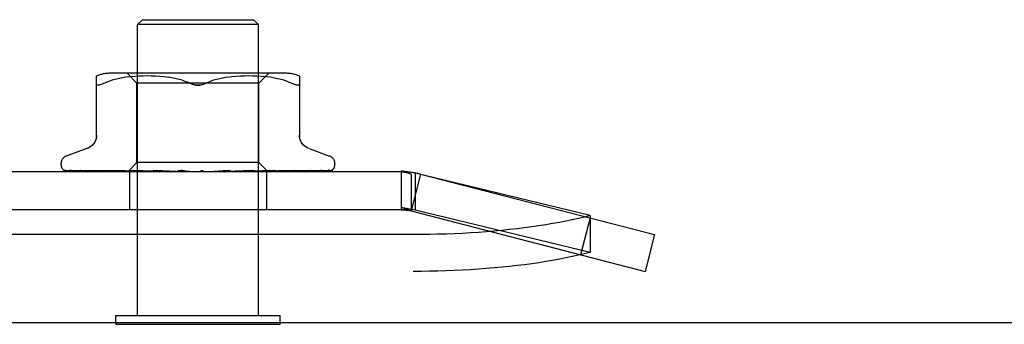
# Model space of a CAD drawing. Header units: inches. Extents: x 0 to 229, y 0 to 148.
# Tile 16 of 47: x 99.849 to 101.871, y 10.214 to 10.839. Entities that reach past the tile are written whole.
import ezdxf

# ---------------------------------------------------------------- set-up
doc = ezdxf.new("R2010")
doc.units = ezdxf.units.IN
doc.header["$LTSCALE"] = 12.571402
doc.header["$MEASUREMENT"] = 0
doc.linetypes.add('HIDDEN', pattern=[0.2, 0.1, -0.1])
doc.layers.get('0').update_dxf_attribs({"linetype": 'CONTINUOUS'})
doc.layers.add('DEFAULT_2', color=8, linetype='HIDDEN')

msp = doc.modelspace()

# ---------------------------------------------------------------- linework, layer by layer
at = {"color": 3, "linetype": 'Continuous'}
msp.add_line((60.2717, 10.2177), (107.4117, 10.2177), dxfattribs=at)
at = {"color": 7, "linetype": 'Continuous'}
for p, q in [((100.0467, 10.2137), (100.0467, 10.2177)), ((100.0467, 10.2137), (100.3837, 10.2137)), ((100.3837, 10.2137), (100.3837, 10.2177))]:
    msp.add_line(p, q, dxfattribs=at)
at = {"layer": 'DEFAULT_2', "color": 8, "linetype": 'HIDDEN'}
for p, q in [((100.1012, 10.8387), (100.0912, 10.8287)), ((100.1012, 10.8387), (100.3292, 10.8387)), ((100.3292, 10.8387), (100.3392, 10.8287)), ((100.3392, 10.8287), (100.0912, 10.8287)), ((100.0912, 10.2317), (100.0912, 10.8287)), ((100.3392, 10.2317), (100.3392, 10.8287)), ((100.0069, 10.594), (100.0069, 10.7232)), ((100.3948, 10.7287), (100.0356, 10.7287)), ((100.0482, 10.717), (100.0387, 10.7145)), ((100.0577, 10.719), (100.0481, 10.717)), ((100.0672, 10.7205), (100.0577, 10.719)), ((100.0766, 10.7216), (100.0672, 10.7205)), ((100.09, 10.7087), (100.07, 10.7287)), ((100.0855, 10.7224), (100.0766, 10.7216)), ((100.0942, 10.7228), (100.0855, 10.7224)), ((100.1026, 10.7231), (100.0941, 10.7228)), ((100.1109, 10.7232), (100.1024, 10.7231)), ((100.1193, 10.7231), (100.1107, 10.7232)), ((100.1279, 10.7228), (100.1191, 10.7231)), ((100.1368, 10.7223), (100.1277, 10.7229)), ((100.1459, 10.7216), (100.1366, 10.7224)), ((100.1552, 10.7204), (100.1457, 10.7216)), ((100.1646, 10.7189), (100.155, 10.7205)), ((100.174, 10.717), (100.1645, 10.719)), ((100.1832, 10.7145), (100.1739, 10.717)), ((100.2566, 10.717), (100.2473, 10.7145)), ((100.266, 10.719), (100.2565, 10.717)), ((100.2754, 10.7205), (100.2659, 10.7189)), ((100.2847, 10.7216), (100.2753, 10.7204)), ((100.2939, 10.7224), (100.2846, 10.7216)), ((100.3027, 10.7229), (100.2937, 10.7223)), ((100.3113, 10.7231), (100.3025, 10.7228)), ((100.3197, 10.7232), (100.3111, 10.7231)), ((100.328, 10.7231), (100.3196, 10.7232)), ((100.3364, 10.7228), (100.3279, 10.7231)), ((100.345, 10.7224), (100.3363, 10.7228)), ((100.3405, 10.7087), (100.3605, 10.7287)), ((100.3539, 10.7216), (100.3449, 10.7224)), ((100.3633, 10.7205), (100.3538, 10.7216)), ((100.3728, 10.719), (100.3632, 10.7205)), ((100.3823, 10.717), (100.3727, 10.719)), ((100.3917, 10.7145), (100.3823, 10.717)), ((100.4236, 10.7232), (100.4236, 10.594)), ((100.0299, 10.7114), (100.0215, 10.7078)), ((100.0388, 10.7145), (100.0299, 10.7114)), ((100.3405, 10.7087), (100.09, 10.7087)), ((100.09, 10.5457), (100.09, 10.7087)), ((100.2006, 10.7078), (100.1921, 10.7114)), ((100.2298, 10.7078), (100.2384, 10.7114)), ((100.2473, 10.7145), (100.2384, 10.7114)), ((100.3405, 10.5457), (100.3405, 10.7087)), ((100.4005, 10.7114), (100.3917, 10.7145)), ((100.4005, 10.7114), (100.409, 10.7078)), ((100.421, 10.7045), (100.422, 10.7049)), ((99.9872, 10.5743), (99.9449, 10.5589)), ((100.4432, 10.5743), (100.4855, 10.5589)), ((99.934, 10.5432), (99.934, 10.5424)), ((100.071, 10.5267), (100.09, 10.5457)), ((100.3405, 10.5457), (100.09, 10.5457)), ((100.3587, 10.5275), (100.3405, 10.5457)), ((100.4965, 10.5432), (100.4965, 10.5424)), ((100.6327, 10.5267), (90.6728, 10.5267)), ((99.9413, 10.5301), (99.942, 10.5297)), ((100.0724, 10.5275), (99.9436, 10.5294)), ((100.0724, 10.5275), (99.9442, 10.5294)), ((100.0775, 10.5275), (99.9528, 10.5293)), ((99.9537, 10.5293), (99.9549, 10.5287)), ((100.0777, 10.5275), (99.9546, 10.5293)), ((99.9715, 10.5293), (99.9711, 10.5294)), ((100.0876, 10.5275), (99.9715, 10.5293)), ((99.9744, 10.5293), (99.9739, 10.5294)), ((100.0879, 10.5275), (99.9744, 10.5293)), ((99.999, 10.5293), (99.999, 10.5294)), ((99.9991, 10.5293), (99.999, 10.5293)), ((100.1023, 10.5275), (99.9991, 10.5293)), ((100.003, 10.5293), (100.0029, 10.5294)), ((100.1027, 10.5275), (100.003, 10.5293)), ((100.0086, 10.5281), (100.0157, 10.5273)), ((100.0157, 10.5273), (100.0213, 10.5267)), ((100.1211, 10.5275), (100.0344, 10.5293)), ((100.0344, 10.5293), (100.0346, 10.5293)), ((100.0346, 10.5293), (100.0417, 10.5286)), ((100.1216, 10.5275), (100.0392, 10.5293)), ((100.0417, 10.5286), (100.0539, 10.5273)), ((100.0539, 10.5273), (100.0602, 10.5267)), ((100.0724, 10.5275), (100.0724, 10.5275)), ((100.0724, 10.5275), (100.0724, 10.5275)), ((100.0745, 10.5267), (100.0775, 10.5275)), ((100.0747, 10.5267), (100.0747, 10.4487)), ((100.1434, 10.5275), (100.0763, 10.5293)), ((100.0763, 10.5293), (100.0766, 10.5293)), ((100.0766, 10.5293), (100.0891, 10.5281)), ((100.0777, 10.5275), (100.0775, 10.5275)), ((100.0775, 10.5275), (100.0776, 10.5275)), ((100.0797, 10.5267), (100.0776, 10.5275)), ((100.1439, 10.5275), (100.0818, 10.5293)), ((100.0831, 10.5267), (100.0876, 10.5275)), ((100.0879, 10.5275), (100.0876, 10.5275)), ((100.0876, 10.5275), (100.0878, 10.5275)), ((100.0915, 10.5267), (100.0878, 10.5275)), ((100.0891, 10.5281), (100.1047, 10.5267)), ((100.0964, 10.5267), (100.1023, 10.5275)), ((100.1027, 10.5275), (100.1023, 10.5275)), ((100.1023, 10.5275), (100.1026, 10.5275)), ((100.1077, 10.5267), (100.1026, 10.5275)), ((100.114, 10.5267), (100.1211, 10.5275)), ((100.1216, 10.5275), (100.1211, 10.5275)), ((100.1211, 10.5275), (100.1215, 10.5275)), ((100.1279, 10.5267), (100.1215, 10.5275)), ((100.1683, 10.5275), (100.1233, 10.5293)), ((100.1233, 10.5293), (100.1236, 10.5293)), ((100.1236, 10.5293), (100.1531, 10.5267)), ((100.1688, 10.5275), (100.1293, 10.5293)), ((100.1353, 10.5267), (100.1432, 10.5275)), ((100.1435, 10.5275), (100.1432, 10.5275)), ((100.1434, 10.5275), (100.1437, 10.5275)), ((100.1439, 10.5275), (100.1435, 10.5275)), ((100.1512, 10.5267), (100.1437, 10.5275)), ((100.1595, 10.5267), (100.168, 10.5275)), ((100.1688, 10.5275), (100.168, 10.5275)), ((100.1683, 10.5275), (100.1685, 10.5275)), ((100.1768, 10.5267), (100.1685, 10.5275)), ((100.2038, 10.5267), (100.1739, 10.5293)), ((100.1857, 10.5267), (100.1945, 10.5275)), ((100.1958, 10.5275), (100.191, 10.528)), ((100.2129, 10.5267), (100.2218, 10.5275)), ((100.2188, 10.5267), (100.2191, 10.5269)), ((100.2205, 10.5275), (100.2215, 10.5282)), ((100.2312, 10.5267), (100.2223, 10.5275)), ((100.2403, 10.5267), (100.2488, 10.5275)), ((100.276, 10.5293), (100.2484, 10.5275)), ((100.2484, 10.5275), (100.2493, 10.5275)), ((100.249, 10.5275), (100.2488, 10.5275)), ((100.2822, 10.5293), (100.249, 10.5275)), ((100.2581, 10.5267), (100.2493, 10.5275)), ((100.282, 10.5293), (100.2521, 10.5267)), ((100.2667, 10.5267), (100.2746, 10.5275)), ((100.3254, 10.5293), (100.2744, 10.5275)), ((100.2744, 10.5275), (100.2751, 10.5275)), ((100.2749, 10.5275), (100.2746, 10.5275)), ((100.3311, 10.5293), (100.2749, 10.5275)), ((100.2833, 10.5267), (100.2751, 10.5275)), ((100.282, 10.5293), (100.2822, 10.5293)), ((100.2913, 10.5267), (100.2982, 10.5275)), ((100.3706, 10.5293), (100.2981, 10.5275)), ((100.2981, 10.5275), (100.2987, 10.5275)), ((100.2986, 10.5275), (100.2982, 10.5275)), ((100.3758, 10.5293), (100.2986, 10.5275)), ((100.3062, 10.5267), (100.2987, 10.5275)), ((100.3019, 10.5267), (100.3309, 10.5293)), ((100.3131, 10.5267), (100.3189, 10.5275)), ((100.4103, 10.5293), (100.3188, 10.5275)), ((100.3188, 10.5275), (100.3193, 10.5275)), ((100.3192, 10.5275), (100.3189, 10.5275)), ((100.4146, 10.5293), (100.3192, 10.5275)), ((100.3257, 10.5267), (100.3193, 10.5275)), ((100.3309, 10.5293), (100.3311, 10.5293)), ((100.3314, 10.5267), (100.3358, 10.5275)), ((100.4428, 10.5293), (100.3357, 10.5275)), ((100.3357, 10.5275), (100.3361, 10.5275)), ((100.336, 10.5275), (100.3358, 10.5275)), ((100.4462, 10.5293), (100.336, 10.5275)), ((100.3413, 10.5267), (100.3361, 10.5275)), ((100.3455, 10.5267), (100.3483, 10.5275)), ((100.4671, 10.5293), (100.3483, 10.5275)), ((100.3485, 10.5275), (100.3483, 10.5275)), ((100.3483, 10.5275), (100.3485, 10.5275)), ((100.4694, 10.5293), (100.3485, 10.5275)), ((100.3523, 10.5267), (100.3485, 10.5275)), ((100.3557, 10.5267), (100.3557, 10.4487)), ((100.4835, 10.5294), (100.356, 10.5275)), ((100.356, 10.5275), (100.3562, 10.5275)), ((100.3561, 10.5275), (100.3561, 10.5275)), ((100.4878, 10.5294), (100.3587, 10.5275)), ((100.3587, 10.5275), (100.3587, 10.5275)), ((100.3594, 10.5267), (100.3587, 10.5275)), ((100.3636, 10.5281), (100.3756, 10.5293)), ((100.3756, 10.5293), (100.3758, 10.5293)), ((100.4002, 10.5277), (100.4079, 10.5286)), ((100.4079, 10.5286), (100.4146, 10.5293)), ((100.4146, 10.5293), (100.4146, 10.5293)), ((100.4464, 10.5294), (100.4462, 10.5293)), ((100.4701, 10.5294), (100.4694, 10.5293)), ((100.4917, 10.5308), (100.4919, 10.531)), ((100.6609, 10.5237), (100.6327, 10.5287)), ((100.6527, 10.5217), (100.6327, 10.5287)), ((100.6327, 10.5287), (100.6327, 10.4487)), ((100.6527, 10.5217), (100.6527, 10.4462)), ((100.6721, 10.5217), (100.6527, 10.4462)), ((101.0204, 10.4368), (100.6609, 10.5237)), ((100.6609, 10.5237), (100.6609, 10.4482)), ((100.6721, 10.5217), (101.1527, 10.3977)), ((100.6609, 10.4482), (100.6327, 10.4532)), ((100.6527, 10.4462), (100.6327, 10.4532)), ((100.6327, 10.4487), (90.6728, 10.4487)), ((100.6527, 10.4462), (101.1332, 10.3222)), ((101.0204, 10.3612), (100.6609, 10.4482)), ((101.0204, 10.4368), (101.0204, 10.3612)), ((101.0203, 10.4319), (101.0008, 10.3564)), ((100.6572, 10.3977), (90.6483, 10.3977)), ((101.1527, 10.3977), (101.1332, 10.3222)), ((90.6483, 10.3222), (100.6572, 10.3222)), ((100.0467, 10.2317), (100.3837, 10.2317)), ((100.0467, 10.2177), (100.0467, 10.2317)), ((100.3837, 10.2177), (100.3837, 10.2317))]:
    msp.add_line(p, q, dxfattribs=at)
for points in [[(100.0215, 10.7078), (100.0187, 10.7065), (100.0163, 10.7056), (100.0142, 10.7049), (100.0124, 10.7045), (100.0108, 10.7044), (100.0095, 10.7045), (100.0084, 10.7049), (100.0076, 10.7056), (100.0071, 10.7065), (100.0069, 10.7078)], [(100.1831, 10.7145), (100.192, 10.7114), (100.2006, 10.7078)], [(100.2152, 10.7044), (100.2128, 10.7044), (100.2104, 10.7047), (100.2079, 10.7052), (100.2054, 10.7059), (100.203, 10.7067), (100.2006, 10.7078)], [(100.2006, 10.7078), (100.2019, 10.7072), (100.2032, 10.7067), (100.2046, 10.7062), (100.2061, 10.7057)], [(100.2076, 10.7053), (100.2091, 10.705), (100.2107, 10.7047), (100.2122, 10.7045), (100.2137, 10.7044), (100.2152, 10.7044)], [(100.2298, 10.7078), (100.2274, 10.7067), (100.225, 10.7059), (100.2225, 10.7052), (100.22, 10.7047), (100.2176, 10.7044), (100.2152, 10.7044)], [(100.2152, 10.7044), (100.2171, 10.7044), (100.2191, 10.7046), (100.221, 10.7049), (100.2229, 10.7053)], [(100.2248, 10.7058), (100.2265, 10.7064), (100.2282, 10.7071), (100.2298, 10.7078)], [(100.421, 10.7045), (100.4196, 10.7044), (100.4181, 10.7045), (100.4163, 10.7049), (100.4142, 10.7056), (100.4117, 10.7065), (100.409, 10.7078)], [(100.4236, 10.7078), (100.4234, 10.7065), (100.4228, 10.7056), (100.422, 10.7049)], [(100.0069, 10.6018), (100.0067, 10.5982), (100.006, 10.5945), (100.0048, 10.5909), (100.0032, 10.5876), (100.0011, 10.5844), (99.9987, 10.5815), (99.9959, 10.579), (99.9929, 10.5769), (99.9896, 10.5752), (99.9877, 10.5744)], [(100.4427, 10.5744), (100.4408, 10.5752), (100.4376, 10.5769), (100.4345, 10.579), (100.4318, 10.5815), (100.4293, 10.5844), (100.4273, 10.5876), (100.4257, 10.5909), (100.4245, 10.5945), (100.4238, 10.5982), (100.4236, 10.6018)], [(99.9436, 10.5293), (99.943, 10.5294), (99.9424, 10.5295), (99.9418, 10.5296), (99.9413, 10.5298), (99.9409, 10.53)], [(99.9409, 10.53), (99.9417, 10.5296), (99.943, 10.529), (99.9444, 10.5285), (99.9459, 10.528), (99.9474, 10.5275), (99.949, 10.5271), (99.9507, 10.5267)], [(99.9442, 10.5293), (99.9438, 10.5294), (99.9432, 10.5295), (99.9426, 10.5296), (99.9421, 10.5297), (99.9418, 10.5299), (99.9415, 10.53), (99.9413, 10.5301), (99.9413, 10.5302)], [(99.9413, 10.5302), (99.9413, 10.5302), (99.9413, 10.5301)], [(99.942, 10.5297), (99.9423, 10.5294), (99.9427, 10.5291), (99.9432, 10.5288), (99.9436, 10.5285), (99.9442, 10.5282), (99.9447, 10.5279), (99.9453, 10.5276), (99.9459, 10.5273), (99.9465, 10.5271), (99.9472, 10.5268), (99.9474, 10.5267)], [(99.943, 10.5275), (99.9432, 10.5275), (99.944, 10.5271), (99.945, 10.5267)], [(99.9528, 10.5293), (99.9524, 10.5294), (99.9519, 10.5294), (99.9517, 10.5295)], [(99.9517, 10.5295), (99.9531, 10.5292), (99.9551, 10.5287), (99.9572, 10.5282), (99.9593, 10.5278), (99.9616, 10.5274), (99.9639, 10.527), (99.9656, 10.5267)], [(99.9533, 10.5296), (99.9532, 10.5296), (99.9532, 10.5296), (99.9532, 10.5296), (99.9534, 10.5295), (99.9537, 10.5293)], [(99.9546, 10.5293), (99.9541, 10.5294), (99.9537, 10.5294), (99.9534, 10.5295), (99.9533, 10.5296)], [(99.9549, 10.5287), (99.9554, 10.5284), (99.9559, 10.5281), (99.9565, 10.5278), (99.9571, 10.5276), (99.9577, 10.5273), (99.9583, 10.527), (99.959, 10.5268), (99.9592, 10.5267)], [(99.9711, 10.5294), (99.9731, 10.5291), (99.9759, 10.5286), (99.9787, 10.5282), (99.9816, 10.5278), (99.9845, 10.5273), (99.9875, 10.527), (99.9894, 10.5267)], [(99.9739, 10.5294), (99.9739, 10.5294), (99.974, 10.5294), (99.9742, 10.5293), (99.9745, 10.5292), (99.9749, 10.529), (99.9754, 10.5287), (99.9766, 10.5282)], [(99.9766, 10.5282), (99.9773, 10.5278), (99.978, 10.5275), (99.9788, 10.5272), (99.9796, 10.5269), (99.98, 10.5267)], [(99.999, 10.5294), (100.0015, 10.529), (100.0086, 10.5281)], [(100.0029, 10.5294), (100.0029, 10.5294), (100.003, 10.5293), (100.0033, 10.5292), (100.0037, 10.5291), (100.0043, 10.5289), (100.0049, 10.5286), (100.0055, 10.5283), (100.0062, 10.528), (100.007, 10.5277), (100.0078, 10.5273), (100.0087, 10.527), (100.0094, 10.5267)], [(100.0392, 10.5293), (100.0394, 10.5293), (100.0397, 10.5293), (100.0401, 10.5292), (100.0406, 10.529), (100.0412, 10.5288), (100.0419, 10.5285), (100.0426, 10.5282), (100.044, 10.5275)], [(100.044, 10.5275), (100.0448, 10.5272), (100.0456, 10.5269), (100.046, 10.5267)], [(100.071, 10.5267), (100.0713, 10.5269), (100.0716, 10.5271), (100.072, 10.5273), (100.0724, 10.5275)], [(100.0713, 10.5267), (100.0717, 10.527), (100.0719, 10.5272), (100.0721, 10.5274), (100.0723, 10.5275), (100.0724, 10.5275), (100.0724, 10.5275)], [(100.072, 10.5267), (100.0722, 10.527), (100.0723, 10.5272), (100.0724, 10.5274), (100.0725, 10.5275), (100.0724, 10.5275), (100.0724, 10.5275)], [(100.0728, 10.5267), (100.0726, 10.5269), (100.0725, 10.5271), (100.0725, 10.5273), (100.0724, 10.5275)], [(100.0759, 10.5267), (100.0763, 10.527), (100.0767, 10.5272), (100.077, 10.5274), (100.0773, 10.5275), (100.0775, 10.5275), (100.0775, 10.5275)], [(100.0778, 10.5267), (100.0779, 10.527), (100.0779, 10.5272), (100.0779, 10.5274), (100.0778, 10.5275), (100.0777, 10.5275)], [(100.0818, 10.5293), (100.0819, 10.5293), (100.0824, 10.5293), (100.0829, 10.5292), (100.0836, 10.529), (100.0842, 10.5287), (100.085, 10.5284), (100.0857, 10.5281)], [(100.0855, 10.5267), (100.086, 10.527), (100.0865, 10.5272), (100.0869, 10.5274), (100.0872, 10.5275), (100.0875, 10.5275), (100.0876, 10.5275)], [(100.0857, 10.5281), (100.0872, 10.5274), (100.0879, 10.5271), (100.0887, 10.5267)], [(100.0886, 10.5267), (100.0885, 10.527), (100.0885, 10.5272), (100.0883, 10.5274), (100.0881, 10.5275), (100.0879, 10.5275)], [(100.0998, 10.5267), (100.1004, 10.527), (100.1009, 10.5272), (100.1014, 10.5274), (100.1018, 10.5275), (100.1022, 10.5275), (100.1023, 10.5275)], [(100.1039, 10.5267), (100.1038, 10.527), (100.1036, 10.5272), (100.1033, 10.5274), (100.103, 10.5275), (100.1027, 10.5275)], [(100.1183, 10.5267), (100.1189, 10.527), (100.1194, 10.5272), (100.12, 10.5274), (100.1205, 10.5275), (100.121, 10.5275), (100.1211, 10.5275)], [(100.1233, 10.5267), (100.1231, 10.527), (100.1227, 10.5272), (100.1224, 10.5274), (100.122, 10.5275), (100.1216, 10.5275)], [(100.1293, 10.5293), (100.1299, 10.5293), (100.1306, 10.5291), (100.1313, 10.5289), (100.132, 10.5287), (100.1326, 10.5284), (100.1333, 10.5281), (100.1339, 10.5277), (100.1345, 10.5274), (100.1351, 10.5271), (100.1357, 10.5268), (100.1359, 10.5267)], [(100.1402, 10.5267), (100.1408, 10.527), (100.1415, 10.5272), (100.1421, 10.5274), (100.1426, 10.5275), (100.1432, 10.5275), (100.1434, 10.5275)], [(100.146, 10.5267), (100.1457, 10.527), (100.1453, 10.5272), (100.1449, 10.5273), (100.1445, 10.5274), (100.144, 10.5275), (100.1439, 10.5275)], [(100.1649, 10.5267), (100.1655, 10.527), (100.1661, 10.5272), (100.1668, 10.5274), (100.1674, 10.5275), (100.168, 10.5275), (100.1683, 10.5275)], [(100.1712, 10.5267), (100.1708, 10.527), (100.1703, 10.5272), (100.1698, 10.5274), (100.1692, 10.5275), (100.1688, 10.5275)], [(100.1802, 10.5293), (100.1807, 10.5292), (100.1813, 10.5291), (100.182, 10.5289), (100.1825, 10.5286), (100.1831, 10.5284), (100.1835, 10.5281), (100.184, 10.5278), (100.1844, 10.5276), (100.1847, 10.5273), (100.1851, 10.5271), (100.1855, 10.5268), (100.1856, 10.5267)], [(100.191, 10.528), (100.1829, 10.529), (100.1803, 10.5293)], [(100.1914, 10.5267), (100.192, 10.527), (100.1926, 10.5272), (100.1932, 10.5274), (100.1938, 10.5275), (100.1945, 10.5275), (100.1951, 10.5275)], [(100.1958, 10.5275), (100.1951, 10.5275), (100.1945, 10.5275)], [(100.198, 10.5267), (100.1975, 10.527), (100.1969, 10.5272), (100.1964, 10.5274), (100.1958, 10.5275)], [(100.2215, 10.5282), (100.2212, 10.5281), (100.2208, 10.5278), (100.2204, 10.5276), (100.22, 10.5273), (100.2195, 10.5271), (100.2191, 10.5269)], [(100.2191, 10.5269), (100.2193, 10.527), (100.2199, 10.5272), (100.2205, 10.5274), (100.2211, 10.5275), (100.2217, 10.5275), (100.2223, 10.5275)], [(100.2196, 10.5267), (100.2198, 10.5269), (100.22, 10.527), (100.2202, 10.5272), (100.2203, 10.5273), (100.2204, 10.5273), (100.2204, 10.5274)], [(100.2204, 10.5274), (100.2206, 10.5275), (100.2206, 10.5275), (100.2207, 10.5276), (100.2207, 10.5276), (100.2208, 10.5277), (100.2208, 10.5277), (100.2209, 10.5278), (100.221, 10.5279)], [(100.2211, 10.528), (100.2212, 10.528), (100.2213, 10.5281), (100.2215, 10.5282), (100.2215, 10.5283)], [(100.2215, 10.5283), (100.2218, 10.5285), (100.2223, 10.5287), (100.2227, 10.5289), (100.2232, 10.5291), (100.2238, 10.5292), (100.2244, 10.5293), (100.225, 10.5293), (100.2256, 10.5293)], [(100.2254, 10.5267), (100.2248, 10.527), (100.2242, 10.5272), (100.2236, 10.5274), (100.223, 10.5275), (100.2224, 10.5275), (100.2218, 10.5275)], [(100.246, 10.5267), (100.2465, 10.527), (100.247, 10.5272), (100.2475, 10.5274), (100.2481, 10.5275), (100.2484, 10.5275)], [(100.2525, 10.5267), (100.2519, 10.527), (100.2512, 10.5272), (100.2506, 10.5274), (100.25, 10.5275), (100.2494, 10.5275), (100.249, 10.5275)], [(100.2699, 10.5267), (100.2702, 10.5268), (100.2707, 10.5271), (100.2717, 10.5277)], [(100.2717, 10.5277), (100.2722, 10.528), (100.2727, 10.5283), (100.2733, 10.5286), (100.2739, 10.5289), (100.2746, 10.5291), (100.2753, 10.5292), (100.2759, 10.5293), (100.276, 10.5293)], [(100.2721, 10.5267), (100.2725, 10.527), (100.2729, 10.5272), (100.2734, 10.5274), (100.274, 10.5275), (100.2744, 10.5275)], [(100.2782, 10.5267), (100.2775, 10.527), (100.2769, 10.5272), (100.2763, 10.5274), (100.2757, 10.5275), (100.2751, 10.5275), (100.2749, 10.5275)], [(100.2962, 10.5267), (100.2965, 10.527), (100.2968, 10.5272), (100.2972, 10.5274), (100.2977, 10.5275), (100.2981, 10.5275)], [(100.3016, 10.5267), (100.301, 10.527), (100.3004, 10.5272), (100.2998, 10.5274), (100.2992, 10.5275), (100.2987, 10.5275), (100.2986, 10.5275)], [(100.3173, 10.5267), (100.3175, 10.527), (100.3177, 10.5272), (100.3181, 10.5274), (100.3184, 10.5275), (100.3188, 10.5275)], [(100.3186, 10.5267), (100.3192, 10.527), (100.3199, 10.5273)], [(100.3219, 10.5267), (100.3213, 10.527), (100.3208, 10.5272), (100.3202, 10.5274), (100.3197, 10.5275), (100.3193, 10.5275), (100.3192, 10.5275)], [(100.3199, 10.5273), (100.3213, 10.528), (100.322, 10.5283), (100.3227, 10.5287), (100.3234, 10.5289), (100.3241, 10.5291), (100.3247, 10.5293), (100.3253, 10.5293), (100.3254, 10.5293)], [(100.3347, 10.5267), (100.3348, 10.527), (100.335, 10.5272), (100.3352, 10.5274), (100.3354, 10.5275), (100.3357, 10.5275)], [(100.3383, 10.5267), (100.3378, 10.527), (100.3373, 10.5272), (100.3369, 10.5274), (100.3365, 10.5275), (100.3361, 10.5275), (100.336, 10.5275)], [(100.3479, 10.5267), (100.3478, 10.527), (100.3479, 10.5272), (100.3479, 10.5274), (100.3481, 10.5275), (100.3483, 10.5275)], [(100.3503, 10.5267), (100.3499, 10.527), (100.3495, 10.5272), (100.3491, 10.5274), (100.3488, 10.5275), (100.3485, 10.5275), (100.3485, 10.5275)], [(100.3486, 10.5267), (100.351, 10.5269), (100.3636, 10.5281)], [(100.3548, 10.5267), (100.3552, 10.5269), (100.3555, 10.5271), (100.3558, 10.5273), (100.3561, 10.5275)], [(100.3562, 10.5267), (100.356, 10.527), (100.356, 10.5272), (100.3559, 10.5274), (100.3559, 10.5275), (100.356, 10.5275)], [(100.3575, 10.5267), (100.3571, 10.527), (100.3568, 10.5272), (100.3565, 10.5274), (100.3563, 10.5275), (100.3562, 10.5275), (100.3561, 10.5275)], [(100.3583, 10.5267), (100.3578, 10.5269), (100.3573, 10.5271), (100.3568, 10.5273), (100.3562, 10.5275)], [(100.3592, 10.5267), (100.3591, 10.5269), (100.359, 10.5271), (100.3589, 10.5273), (100.3587, 10.5275)], [(100.3637, 10.5267), (100.3639, 10.5268), (100.3647, 10.5271), (100.3655, 10.5275)], [(100.3655, 10.5275), (100.3671, 10.5282), (100.3679, 10.5286), (100.3686, 10.5289), (100.3693, 10.5291), (100.3699, 10.5292), (100.3703, 10.5293), (100.3707, 10.5293)], [(100.3905, 10.5267), (100.3927, 10.5269), (100.4002, 10.5277)], [(100.4036, 10.5267), (100.4041, 10.5269), (100.405, 10.5272), (100.4057, 10.5276), (100.4072, 10.5283)], [(100.4072, 10.5283), (100.4079, 10.5286), (100.4085, 10.5288), (100.4091, 10.529), (100.4096, 10.5292), (100.4099, 10.5293), (100.4102, 10.5293), (100.4103, 10.5293)], [(100.426, 10.5267), (100.4281, 10.5269), (100.4313, 10.5273), (100.4345, 10.5277), (100.4378, 10.5282), (100.441, 10.5286), (100.4464, 10.5294)], [(100.4367, 10.5267), (100.437, 10.5268), (100.4379, 10.5271), (100.4387, 10.5275), (100.4395, 10.5278), (100.4409, 10.5285)], [(100.4409, 10.5285), (100.4415, 10.5288), (100.442, 10.529), (100.4425, 10.5292), (100.4426, 10.5293)], [(100.4426, 10.5293), (100.4428, 10.5293), (100.443, 10.5294), (100.443, 10.5294), (100.4429, 10.5294), (100.4428, 10.5293)], [(100.454, 10.5267), (100.4559, 10.527), (100.4585, 10.5274), (100.461, 10.5278), (100.4636, 10.5282), (100.466, 10.5286), (100.4685, 10.5291), (100.4701, 10.5294)], [(100.462, 10.5267), (100.4626, 10.5269), (100.4633, 10.5272), (100.464, 10.5275), (100.4647, 10.5278), (100.4653, 10.5281), (100.4659, 10.5284), (100.4669, 10.529)], [(100.4669, 10.529), (100.4673, 10.5292), (100.4677, 10.5293), (100.4679, 10.5294), (100.468, 10.5295)], [(100.468, 10.5295), (100.468, 10.5295), (100.4679, 10.5295), (100.4677, 10.5294), (100.4674, 10.5294), (100.4671, 10.5293)], [(100.4735, 10.5267), (100.4751, 10.527), (100.4771, 10.5274), (100.4789, 10.5279), (100.4807, 10.5283), (100.4824, 10.5288), (100.4841, 10.5293), (100.4852, 10.5296)], [(100.4783, 10.5267), (100.479, 10.5269), (100.4797, 10.5272), (100.4804, 10.5275), (100.481, 10.5279), (100.4816, 10.5282), (100.4822, 10.5285), (100.4827, 10.5288), (100.4832, 10.5291), (100.484, 10.5296)], [(100.4843, 10.5298), (100.4843, 10.5298), (100.4843, 10.5298), (100.4842, 10.5297), (100.484, 10.5296), (100.4836, 10.5295), (100.4832, 10.5294), (100.4826, 10.5294), (100.4823, 10.5293)], [(100.4852, 10.5296), (100.4851, 10.5296), (100.4846, 10.5295), (100.484, 10.5294), (100.4835, 10.5293)], [(100.4838, 10.5267), (100.4853, 10.5272), (100.4866, 10.5276), (100.4878, 10.5282), (100.489, 10.5288), (100.4902, 10.5295), (100.4913, 10.5303), (100.4921, 10.5312)], [(100.484, 10.5296), (100.4842, 10.5297), (100.4843, 10.5298)], [(100.4853, 10.5267), (100.4856, 10.5268), (100.486, 10.527), (100.4864, 10.5272), (100.4868, 10.5274), (100.4872, 10.5276), (100.4876, 10.5278), (100.488, 10.528), (100.4883, 10.5282), (100.4886, 10.5284), (100.489, 10.5286), (100.4893, 10.5288), (100.4896, 10.529), (100.4899, 10.5292), (100.4901, 10.5294), (100.4904, 10.5296), (100.4906, 10.5298), (100.4908, 10.53), (100.491, 10.5302), (100.4912, 10.5303), (100.4914, 10.5305), (100.4916, 10.5306), (100.4917, 10.5308)], [(100.4919, 10.531), (100.492, 10.531), (100.4919, 10.531), (100.4919, 10.5309), (100.4917, 10.5308), (100.4916, 10.5307), (100.4914, 10.5306), (100.4912, 10.5304), (100.491, 10.5303), (100.4907, 10.5301), (100.4904, 10.53), (100.4902, 10.5299), (100.4899, 10.5297), (100.4896, 10.5296), (100.4893, 10.5295), (100.4889, 10.5295), (100.4886, 10.5294), (100.4883, 10.5294), (100.4879, 10.5294), (100.4878, 10.5293)], [(100.6327, 10.5267), (100.636, 10.5266), (100.6393, 10.5261), (100.6427, 10.5254), (100.646, 10.5245), (100.6493, 10.5232), (100.6527, 10.5217)], [(100.6327, 10.4487), (100.636, 10.4486), (100.6393, 10.4484), (100.6427, 10.4481), (100.646, 10.4476), (100.6493, 10.4469), (100.6527, 10.4462)], [(101.0204, 10.4368), (101.0085, 10.4337), (100.9963, 10.4308), (100.9837, 10.428), (100.9706, 10.4253), (100.9573, 10.4227), (100.9435, 10.4202), (100.9295, 10.4179), (100.9151, 10.4156), (100.9005, 10.4135), (100.8855, 10.4115), (100.8703, 10.4096), (100.8549, 10.4079), (100.8392, 10.4063), (100.8234, 10.4048), (100.8073, 10.4035), (100.791, 10.4023), (100.7747, 10.4012), (100.7581, 10.4003), (100.7415, 10.3995), (100.7247, 10.3989), (100.7079, 10.3984), (100.691, 10.398), (100.6741, 10.3978), (100.6572, 10.3977)], [(101.0204, 10.3612), (101.0085, 10.3582), (100.9963, 10.3553), (100.9837, 10.3525), (100.9706, 10.3498), (100.9573, 10.3472), (100.9435, 10.3447), (100.9295, 10.3423), (100.9151, 10.3401), (100.9005, 10.338), (100.8855, 10.336), (100.8703, 10.3341), (100.8549, 10.3324), (100.8392, 10.3308), (100.8234, 10.3293), (100.8073, 10.3279), (100.791, 10.3267), (100.7747, 10.3257), (100.7581, 10.3248), (100.7415, 10.324), (100.7247, 10.3233), (100.7079, 10.3228), (100.691, 10.3225), (100.6741, 10.3223), (100.6572, 10.3222)]]:
    msp.add_lwpolyline(points, dxfattribs=at)
for centre, radius, start, end in [((100.0356, 10.6512), 0.0776, 90, 112.0761), ((100.3948, 10.6512), 0.0776, 67.9239, 90), ((99.9506, 10.5432), 0.0167, 110, 180), ((100.4798, 10.5432), 0.0167, 0, 70), ((99.9506, 10.5424), 0.0167, 180, 242.8512), ((100.4798, 10.5424), 0.0167, 317.7647, 360), ((100.6327, 10.3687), 0.158, 75.5332, 90), ((100.6327, 10.3687), 0.08, 75.5332, 90)]:
    msp.add_arc(centre, radius, start, end, dxfattribs=at)

doc.saveas('drawing.dxf')
